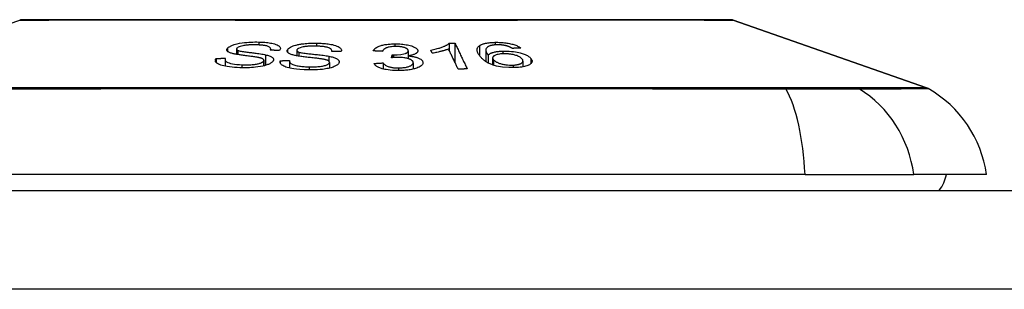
# Model space of a CAD drawing. Header units: inches. Extents: x 19 to 626, y 56 to 294.
# Tile 236 of 256: x 148.732 to 149.717, y 293.754 to 294.024. Entities that reach past the tile are written whole.
import ezdxf

# ---------------------------------------------------------------- set-up
doc = ezdxf.new("R2010")
doc.units = ezdxf.units.IN
doc.header["$MEASUREMENT"] = 0
doc.layers.add('Visible Edges(ANSI)', color=7, linetype='Continuous', lineweight=25)
doc.layers.add('Visible Tangent Edges(ANSI)', color=7, linetype='Continuous', lineweight=25)

msp = doc.modelspace()

# ---------------------------------------------------------------- linework, layer by layer
at = {"layer": 'Visible Edges(ANSI)'}
for p, q in [((148.53859, 293.95588), (148.73213, 294.02362)), ((149.44575, 294.02362), (149.63928, 293.95588)), ((149.16167, 294.00045), (149.16167, 293.99361)), ((149.16753, 294.00051), (149.16753, 293.9812)), ((148.94901, 293.99468), (148.94901, 293.98937)), ((148.98318, 293.99472), (148.98318, 293.99346)), ((149.00932, 293.99342), (149.00932, 293.98786)), ((149.04432, 293.99256), (149.04432, 293.99225)), ((149.10398, 293.98596), (149.10458, 293.98879)), ((149.10458, 293.98879), (149.10458, 293.98602)), ((149.12081, 293.99293), (149.12081, 293.98786)), ((149.14478, 293.99046), (149.14334, 293.99353)), ((149.19828, 293.99369), (149.19828, 293.98221)), ((149.20068, 293.98869), (149.20068, 293.98077)), ((148.92867, 293.98538), (148.92867, 293.98118)), ((148.93754, 293.98402), (148.93754, 293.97753)), ((148.9763, 293.98343), (148.9763, 293.97788)), ((148.99271, 293.98301), (148.99271, 293.98091)), ((149.0021, 293.98299), (149.0021, 293.97563)), ((149.042, 293.98138), (149.042, 293.97559)), ((149.09569, 293.9808), (149.09569, 293.97475)), ((149.12065, 293.98783), (149.12065, 293.98513)), ((149.12576, 293.98103), (149.12576, 293.97464)), ((149.2052, 293.98581), (149.2052, 293.97883)), ((149.23551, 293.9827), (149.23551, 293.97693)), ((149.51763, 293.86898), (148.66025, 293.86898)), ((149.51763, 293.86898), (149.62641, 293.86898)), ((149.69917, 293.86898), (149.62641, 293.86898)), ((84.80894, 293.85323), (150.41394, 293.85323))]:
    msp.add_line(p, q, dxfattribs=at)
at = {"layer": 'Visible Edges(ANSI)', "flags": 128}
for points in [[(149.44414, 294.0239), (149.44371, 294.0239), (149.44244, 294.0239), (149.4403, 294.02391), (149.43732, 294.02392), (149.43349, 294.02393), (149.42883, 294.02394), (149.42337, 294.02395), (149.41712, 294.02397), (149.41008, 294.02398), (149.40225, 294.024), (149.39364, 294.02402), (149.38428, 294.02403), (149.37421, 294.02405), (149.36345, 294.02407), (149.35206, 294.02408), (149.34007, 294.02408), (149.32747, 294.02408), (149.31429, 294.02407), (149.30058, 294.02405), (149.28637, 294.02403), (149.27165, 294.02402), (149.25643, 294.024), (149.24079, 294.02398), (149.22477, 294.02397), (149.20843, 294.02395), (149.19184, 294.02394), (149.17506, 294.02393), (149.1581, 294.02392), (149.14093, 294.02391), (149.12359, 294.0239), (149.10613, 294.0239), (149.08863, 294.0239), (149.07113, 294.0239), (149.05372, 294.0239), (149.03645, 294.02391), (149.01933, 294.02392), (149.00233, 294.02393), (148.98549, 294.02394), (148.96887, 294.02395), (148.95253, 294.02397), (148.93653, 294.02398), (148.92094, 294.024), (148.9058, 294.02402), (148.89113, 294.02403), (148.87692, 294.02405), (148.86321, 294.02407), (148.85005, 294.02408), (148.83749, 294.02408), (148.82553, 294.02408), (148.8142, 294.02407), (148.80352, 294.02405), (148.79353, 294.02403), (148.78425, 294.02402), (148.77568, 294.024), (148.76784, 294.02398), (148.76076, 294.02397), (148.75447, 294.02395), (148.74899, 294.02394), (148.74434, 294.02393), (148.74054, 294.02392), (148.73758, 294.02391), (148.73545, 294.0239), (148.73417, 294.0239), (148.73374, 294.0239)], [(148.94004, 293.99549), (148.94034, 293.99581), (148.94068, 293.99613), (148.94107, 293.99644), (148.94151, 293.99675), (148.942, 293.99706), (148.94254, 293.99736), (148.94312, 293.99766), (148.94374, 293.99795), (148.9444, 293.99824), (148.94509, 293.99852), (148.94583, 293.99879), (148.9467, 293.99908), (148.94802, 293.99948), (148.94982, 293.99994), (148.95211, 294.00042), (148.95454, 294.00082), (148.95691, 294.00113), (148.95917, 294.00136), (148.96125, 294.00153), (148.96326, 294.00165), (148.96526, 294.00172), (148.96726, 294.00177), (148.96923, 294.00177), (148.97119, 294.00174)], [(148.96916, 293.99885), (148.96846, 293.99887), (148.96775, 293.99888), (148.96704, 293.99889), (148.96633, 293.99889), (148.96562, 293.99889), (148.9649, 293.99888), (148.96418, 293.99887), (148.96346, 293.99885), (148.96273, 293.99883), (148.96201, 293.99879), (148.96127, 293.99875), (148.96054, 293.9987), (148.95981, 293.99864), (148.95908, 293.99858), (148.95836, 293.9985), (148.95749, 293.99838), (148.95643, 293.99822), (148.95521, 293.99798), (148.95389, 293.99767), (148.95265, 293.99732), (148.95156, 293.99692), (148.95063, 293.99648), (148.94991, 293.99603), (148.94941, 293.99555)], [(148.98283, 293.99347), (148.98302, 293.99389), (148.98314, 293.99432), (148.98318, 293.99474), (148.98313, 293.99516), (148.98298, 293.99557), (148.98272, 293.99597), (148.98235, 293.99634), (148.98187, 293.9967), (148.98126, 293.99704), (148.98059, 293.99733), (148.97988, 293.99758), (148.97917, 293.99778), (148.97846, 293.99795), (148.97772, 293.9981), (148.97696, 293.99823), (148.97616, 293.99835), (148.97533, 293.99845), (148.97449, 293.99854), (148.97363, 293.99862), (148.97276, 293.99868), (148.97187, 293.99874), (148.97098, 293.99878), (148.97007, 293.99882), (148.96916, 293.99885)], [(148.97119, 294.00174), (148.97278, 294.00169), (148.97435, 294.00162), (148.9759, 294.00153), (148.97742, 294.00142), (148.97891, 294.00128), (148.98036, 294.00112), (148.98177, 294.00093), (148.98313, 294.00071), (148.98445, 294.00046), (148.9858, 294.00017), (148.98713, 293.99981), (148.98842, 293.99939), (148.98962, 293.9989), (148.99065, 293.99836), (148.99143, 293.99782), (148.99201, 293.99728), (148.99241, 293.99677), (148.99267, 293.99628), (148.99283, 293.99579), (148.99288, 293.9953), (148.99284, 293.99481), (148.9927, 293.99431), (148.99247, 293.99382), (148.99215, 293.99331)], [(148.99987, 293.99371), (149.0003, 293.99445), (149.00096, 293.99518), (149.00187, 293.9959), (149.003, 293.99658), (149.00432, 293.99722), (149.00563, 293.99775), (149.00682, 293.99816), (149.00784, 293.99847), (149.00869, 293.99869), (149.00954, 293.9989), (149.01042, 293.9991), (149.01132, 293.99928), (149.01224, 293.99945), (149.01319, 293.9996), (149.01415, 293.99975), (149.01513, 293.99988), (149.01627, 294.00002), (149.01764, 294.00016), (149.01922, 294.00031), (149.02101, 294.00043), (149.02298, 294.00054), (149.02498, 294.0006), (149.02698, 294.00063), (149.02896, 294.00062)], [(149.02896, 294.00062), (149.03049, 294.00059), (149.03201, 294.00054), (149.03352, 294.00048), (149.03502, 294.00039), (149.03649, 294.00028), (149.03794, 294.00015), (149.03936, 294), (149.04076, 293.99982), (149.04212, 293.99962), (149.04348, 293.99938), (149.04495, 293.99908), (149.04648, 293.99871), (149.04801, 293.99825), (149.04947, 293.99771), (149.05069, 293.99713), (149.05165, 293.99655), (149.05239, 293.99599), (149.05295, 293.99546), (149.05336, 293.99493), (149.05367, 293.99441), (149.05386, 293.99387), (149.05394, 293.99334), (149.05392, 293.99279), (149.05381, 293.99224)], [(149.0858, 293.99283), (149.08608, 293.99343), (149.08645, 293.99403), (149.08692, 293.99462), (149.08751, 293.9952), (149.0882, 293.99576), (149.08903, 293.9963), (149.08993, 293.99681), (149.09087, 293.99724), (149.0918, 293.99762), (149.09272, 293.99794), (149.0936, 293.99821), (149.09449, 293.99846), (149.09542, 293.99869), (149.09638, 293.9989), (149.09738, 293.99908), (149.09842, 293.99926), (149.09949, 293.9994), (149.10058, 293.99953), (149.10169, 293.99964), (149.10282, 293.99973), (149.10396, 293.9998), (149.10511, 293.99985), (149.10628, 293.99988), (149.10745, 293.99989)], [(149.10745, 293.99989), (149.10908, 293.99988), (149.11071, 293.99984), (149.11233, 293.99976), (149.11393, 293.99964), (149.1155, 293.99948), (149.11704, 293.99928), (149.11855, 293.99905), (149.11999, 293.99878), (149.12137, 293.99849), (149.12267, 293.99816), (149.12389, 293.9978), (149.12501, 293.99741), (149.12599, 293.99701), (149.12682, 293.99662), (149.12751, 293.99624), (149.12809, 293.99588), (149.12857, 293.99554), (149.12898, 293.9952), (149.12934, 293.99486), (149.12964, 293.99452), (149.12988, 293.99417), (149.13007, 293.99382), (149.1302, 293.99346), (149.13028, 293.99311)], [(149.14334, 293.99353), (149.1448, 293.99385), (149.14618, 293.99416), (149.14747, 293.99447), (149.14869, 293.99479), (149.14983, 293.9951), (149.1509, 293.99541), (149.1519, 293.99571), (149.15284, 293.99602), (149.15371, 293.99631), (149.15452, 293.9966), (149.15527, 293.99689), (149.15597, 293.99717), (149.15662, 293.99744), (149.15722, 293.9977), (149.15777, 293.99795), (149.1583, 293.99821), (149.15882, 293.99847), (149.15932, 293.99874), (149.15979, 293.99901), (149.16023, 293.99929), (149.16065, 293.99957), (149.16102, 293.99986), (149.16137, 294.00015), (149.16167, 294.00045)], [(149.16167, 294.00045), (149.16191, 294.00045), (149.16215, 294.00045), (149.1624, 294.00046), (149.16264, 294.00046), (149.16289, 294.00046), (149.16313, 294.00047), (149.16338, 294.00047), (149.16362, 294.00047), (149.16387, 294.00047), (149.16411, 294.00048), (149.16435, 294.00048), (149.1646, 294.00048), (149.16484, 294.00049), (149.16509, 294.00049), (149.16533, 294.00049), (149.16558, 294.00049), (149.16582, 294.0005), (149.16607, 294.0005), (149.16631, 294.0005), (149.16655, 294.0005), (149.1668, 294.00051), (149.16704, 294.00051), (149.16729, 294.00051), (149.16753, 294.00051)], [(149.16753, 294.00051), (149.16804, 293.99945), (149.16854, 293.99839), (149.16905, 293.99732), (149.16956, 293.99625), (149.17007, 293.99518), (149.17058, 293.9941), (149.17109, 293.99303), (149.1716, 293.99195), (149.17211, 293.99088), (149.17262, 293.9898), (149.17314, 293.98872), (149.17365, 293.98764), (149.17416, 293.98657), (149.17467, 293.98549), (149.17518, 293.98441), (149.17569, 293.98334), (149.1762, 293.98226), (149.17671, 293.98119), (149.17722, 293.98012), (149.17772, 293.97905), (149.17823, 293.97798), (149.17873, 293.97692), (149.17924, 293.97586), (149.17974, 293.9748)], [(149.1919, 293.99801), (149.19226, 293.99826), (149.19265, 293.99849), (149.19306, 293.99873), (149.1935, 293.99895), (149.19398, 293.99917), (149.19448, 293.99938), (149.19501, 293.99958), (149.19557, 293.99977), (149.19616, 293.99996), (149.19678, 294.00013), (149.19742, 294.00029), (149.19809, 294.00044), (149.19878, 294.00058), (149.19951, 294.00071), (149.20025, 294.00083), (149.20101, 294.00094), (149.20179, 294.00103), (149.20259, 294.00112), (149.20341, 294.00119), (149.20423, 294.00126), (149.20508, 294.00131), (149.20593, 294.00136), (149.2068, 294.00139), (149.20767, 294.00142)], [(149.2092, 293.99892), (149.20887, 293.99891), (149.20854, 293.9989), (149.20821, 293.99888), (149.20788, 293.99886), (149.20756, 293.99884), (149.20724, 293.99882), (149.20693, 293.99879), (149.20662, 293.99876), (149.20631, 293.99873), (149.20601, 293.99869), (149.20572, 293.99865), (149.20542, 293.99861), (149.20514, 293.99857), (149.20486, 293.99852), (149.20459, 293.99847), (149.20433, 293.99841), (149.20407, 293.99836), (149.20382, 293.9983), (149.20358, 293.99824), (149.20334, 293.99817), (149.20311, 293.99811), (149.20289, 293.99804), (149.20267, 293.99797), (149.20246, 293.99789)], [(149.20767, 294.00142), (149.20897, 294.00144), (149.21029, 294.00144), (149.21162, 294.00141), (149.21295, 294.00136), (149.21429, 294.00129), (149.21563, 294.00119), (149.21696, 294.00106), (149.21827, 294.0009), (149.21955, 294.00072), (149.2208, 294.00051), (149.22203, 294.00028), (149.22322, 294.00002), (149.22438, 293.99974), (149.22547, 293.99945), (149.22652, 293.99913), (149.22751, 293.9988), (149.22844, 293.99845), (149.22932, 293.99808), (149.23013, 293.99771), (149.23088, 293.99733), (149.23157, 293.99694), (149.2322, 293.99654), (149.23279, 293.99614), (149.23332, 293.99574)], [(149.21919, 293.99784), (149.21882, 293.99794), (149.21844, 293.99803), (149.21805, 293.99811), (149.21766, 293.9982), (149.21727, 293.99828), (149.21686, 293.99835), (149.21645, 293.99842), (149.21604, 293.99849), (149.21563, 293.99855), (149.21521, 293.99861), (149.21479, 293.99867), (149.21437, 293.99871), (149.21395, 293.99876), (149.21352, 293.9988), (149.21309, 293.99883), (149.21265, 293.99886), (149.21222, 293.99889), (149.21178, 293.99891), (149.21135, 293.99892), (149.21091, 293.99893), (149.21048, 293.99893), (149.21005, 293.99893), (149.20962, 293.99893), (149.2092, 293.99892)], [(148.94577, 293.99), (148.94493, 293.99022), (148.94412, 293.99044), (148.94336, 293.99068), (148.94266, 293.99093), (148.942, 293.99119), (148.94141, 293.99147), (148.94089, 293.99176), (148.94046, 293.99204), (148.94013, 293.99232), (148.93987, 293.99258), (148.93968, 293.99282), (148.93954, 293.99305), (148.93944, 293.99325), (148.93938, 293.99345), (148.93934, 293.99365), (148.93932, 293.99385), (148.93933, 293.99405), (148.93936, 293.99425), (148.93942, 293.99446), (148.9395, 293.99466), (148.9396, 293.99487), (148.93973, 293.99507), (148.93987, 293.99528), (148.94004, 293.99549)], [(148.97032, 293.98633), (148.96972, 293.98644), (148.96901, 293.98656), (148.96821, 293.98669), (148.96733, 293.98682), (148.96638, 293.98696), (148.96536, 293.98711), (148.96429, 293.98725), (148.96317, 293.9874), (148.96201, 293.98756), (148.96083, 293.98771), (148.95964, 293.98787), (148.95843, 293.98803), (148.95723, 293.98818), (148.95603, 293.98834), (148.95486, 293.9885), (148.95371, 293.98866), (148.95261, 293.98881), (148.95154, 293.98897), (148.95048, 293.98913), (148.94943, 293.9893), (148.94842, 293.98947), (148.94746, 293.98964), (148.94657, 293.98982), (148.94577, 293.99)], [(148.94941, 293.99555), (148.94932, 293.99545), (148.94925, 293.99535), (148.94919, 293.99525), (148.94913, 293.99515), (148.94909, 293.99504), (148.94905, 293.99494), (148.94903, 293.99484), (148.94902, 293.99474), (148.94902, 293.99464), (148.94903, 293.99454), (148.94905, 293.99445), (148.94908, 293.99435), (148.94913, 293.99425), (148.94918, 293.99416), (148.94925, 293.99407), (148.94933, 293.99398), (148.94943, 293.99389), (148.94953, 293.9938), (148.94964, 293.99371), (148.94977, 293.99363), (148.9499, 293.99355), (148.95005, 293.99347), (148.9502, 293.99339), (148.95037, 293.99332)], [(148.95037, 293.99332), (148.95092, 293.99312), (148.95166, 293.99292), (148.95255, 293.99272), (148.95357, 293.99252), (148.9547, 293.99233), (148.95588, 293.99214), (148.95708, 293.99197), (148.95827, 293.9918), (148.95943, 293.99165), (148.96056, 293.9915), (148.96168, 293.99137), (148.9628, 293.99123), (148.96394, 293.99109), (148.96509, 293.99095), (148.96627, 293.99081), (148.96749, 293.99065), (148.96876, 293.99048), (148.97009, 293.9903), (148.97148, 293.9901), (148.97291, 293.98989), (148.97433, 293.98966), (148.9757, 293.98943), (148.97696, 293.98919), (148.97807, 293.98895)], [(148.97807, 293.98895), (148.97906, 293.98871), (148.98, 293.98845), (148.9809, 293.98817), (148.98175, 293.98788), (148.98254, 293.98757), (148.98327, 293.98725), (148.98393, 293.9869), (148.98448, 293.98656), (148.98493, 293.98622), (148.98528, 293.9859), (148.98555, 293.98559), (148.98575, 293.9853), (148.9859, 293.98503), (148.986, 293.98478), (148.98606, 293.98453), (148.98609, 293.98428), (148.98609, 293.98402), (148.98606, 293.98377), (148.986, 293.98352), (148.98591, 293.98326), (148.9858, 293.98301), (148.98565, 293.98275), (148.98548, 293.9825), (148.98528, 293.98224)], [(148.99215, 293.99331), (148.99177, 293.99332), (148.99138, 293.99333), (148.99099, 293.99334), (148.9906, 293.99334), (148.99021, 293.99335), (148.98982, 293.99336), (148.98944, 293.99336), (148.98905, 293.99337), (148.98866, 293.99338), (148.98827, 293.99338), (148.98788, 293.99339), (148.98749, 293.9934), (148.9871, 293.9934), (148.98672, 293.99341), (148.98633, 293.99342), (148.98594, 293.99342), (148.98555, 293.99343), (148.98516, 293.99343), (148.98477, 293.99344), (148.98438, 293.99345), (148.98399, 293.99345), (148.98361, 293.99346), (148.98322, 293.99346), (148.98283, 293.99347)], [(149.00813, 293.98809), (149.00718, 293.9883), (149.00626, 293.98852), (149.00538, 293.98875), (149.00455, 293.989), (149.00377, 293.98926), (149.00304, 293.98954), (149.00237, 293.98984), (149.00181, 293.99013), (149.00135, 293.99041), (149.00097, 293.99068), (149.00067, 293.99093), (149.00043, 293.99117), (149.00025, 293.99138), (149.00009, 293.99158), (148.99996, 293.99179), (148.99986, 293.992), (148.99978, 293.99221), (148.99973, 293.99242), (148.99969, 293.99263), (148.99969, 293.99284), (148.9997, 293.99306), (148.99974, 293.99328), (148.99979, 293.99349), (148.99987, 293.99371)], [(149.00942, 293.99391), (149.00938, 293.9938), (149.00935, 293.99369), (149.00933, 293.99359), (149.00932, 293.99348), (149.00932, 293.99338), (149.00933, 293.99327), (149.00935, 293.99316), (149.00938, 293.99306), (149.00942, 293.99296), (149.00947, 293.99285), (149.00954, 293.99275), (149.00962, 293.99265), (149.0097, 293.99255), (149.0098, 293.99246), (149.00991, 293.99236), (149.01004, 293.99227), (149.01017, 293.99218), (149.01031, 293.99209), (149.01046, 293.992), (149.01063, 293.99192), (149.0108, 293.99183), (149.01098, 293.99175), (149.01118, 293.99167), (149.01138, 293.9916)], [(149.02814, 293.9976), (149.0275, 293.99761), (149.02685, 293.99761), (149.02621, 293.99761), (149.02556, 293.99761), (149.02491, 293.9976), (149.02427, 293.99759), (149.02362, 293.99757), (149.02297, 293.99755), (149.02232, 293.99753), (149.02166, 293.9975), (149.02101, 293.99746), (149.02036, 293.99741), (149.01972, 293.99736), (149.01908, 293.9973), (149.01844, 293.99724), (149.01781, 293.99716), (149.01719, 293.99708), (149.01658, 293.99699), (149.01578, 293.99685), (149.0143, 293.99652), (149.01252, 293.99599), (149.01103, 293.99536), (149.00997, 293.99465), (149.00942, 293.99391)], [(149.01138, 293.9916), (149.01205, 293.9914), (149.0129, 293.9912), (149.01391, 293.991), (149.01506, 293.99081), (149.0163, 293.99063), (149.01759, 293.99045), (149.01888, 293.99029), (149.02014, 293.99014), (149.02136, 293.99001), (149.02256, 293.98988), (149.02375, 293.98975), (149.02494, 293.98963), (149.02614, 293.98951), (149.02737, 293.98938), (149.02863, 293.98925), (149.02994, 293.98911), (149.0313, 293.98896), (149.03273, 293.9888), (149.03424, 293.98861), (149.03578, 293.98842), (149.03732, 293.98821), (149.0388, 293.98799), (149.04017, 293.98777), (149.04139, 293.98755)], [(149.04431, 293.99225), (149.04431, 293.99282), (149.04419, 293.99338), (149.04393, 293.99394), (149.04352, 293.99447), (149.04293, 293.99499), (149.04216, 293.99547), (149.04126, 293.99588), (149.04038, 293.9962), (149.0396, 293.99643), (149.03895, 293.99659), (149.03829, 293.99674), (149.03759, 293.99687), (149.03688, 293.99699), (149.03614, 293.99709), (149.03538, 293.99719), (149.03461, 293.99727), (149.03383, 293.99734), (149.03303, 293.9974), (149.03223, 293.99746), (149.03142, 293.9975), (149.0306, 293.99754), (149.02979, 293.99756), (149.02897, 293.99759), (149.02814, 293.9976)], [(149.05381, 293.99224), (149.05341, 293.99225), (149.05302, 293.99225), (149.05262, 293.99225), (149.05222, 293.99225), (149.05183, 293.99225), (149.05143, 293.99225), (149.05104, 293.99225), (149.05064, 293.99225), (149.05025, 293.99225), (149.04985, 293.99225), (149.04945, 293.99225), (149.04906, 293.99226), (149.04866, 293.99226), (149.04827, 293.99226), (149.04787, 293.99226), (149.04747, 293.99226), (149.04708, 293.99226), (149.04668, 293.99226), (149.04629, 293.99226), (149.04589, 293.99226), (149.0455, 293.99226), (149.0451, 293.99225), (149.0447, 293.99225), (149.04431, 293.99225)], [(149.09507, 293.99239), (149.09468, 293.99241), (149.09429, 293.99243), (149.09391, 293.99245), (149.09352, 293.99247), (149.09314, 293.99249), (149.09275, 293.99251), (149.09236, 293.99252), (149.09198, 293.99254), (149.09159, 293.99256), (149.0912, 293.99258), (149.09082, 293.9926), (149.09043, 293.99262), (149.09005, 293.99263), (149.08966, 293.99265), (149.08927, 293.99267), (149.08889, 293.99269), (149.0885, 293.99271), (149.08811, 293.99272), (149.08773, 293.99274), (149.08734, 293.99276), (149.08695, 293.99278), (149.08657, 293.99279), (149.08618, 293.99281), (149.0858, 293.99283)], [(149.10797, 293.99726), (149.10667, 293.99723), (149.10539, 293.99716), (149.10414, 293.99706), (149.10295, 293.99691), (149.10181, 293.99671), (149.10081, 293.99649), (149.09999, 293.99627), (149.09935, 293.99606), (149.09884, 293.99587), (149.09837, 293.99568), (149.09795, 293.99548), (149.09756, 293.99527), (149.0972, 293.99505), (149.09687, 293.99483), (149.09658, 293.9946), (149.09631, 293.99436), (149.09607, 293.99412), (149.09586, 293.99388), (149.09567, 293.99364), (149.09551, 293.99339), (149.09537, 293.99314), (149.09525, 293.99289), (149.09515, 293.99264), (149.09507, 293.99239)], [(149.10458, 293.98879), (149.10464, 293.98879), (149.1047, 293.98879), (149.10477, 293.98879), (149.10483, 293.98878), (149.10489, 293.98878), (149.10495, 293.98878), (149.10502, 293.98878), (149.10508, 293.98878), (149.10514, 293.98878), (149.10521, 293.98877), (149.10527, 293.98877), (149.10533, 293.98877), (149.1054, 293.98877), (149.10546, 293.98877), (149.10552, 293.98877), (149.10558, 293.98877), (149.10564, 293.98877), (149.1057, 293.98876), (149.10576, 293.98876), (149.10583, 293.98876), (149.10589, 293.98876), (149.10595, 293.98876), (149.10601, 293.98876), (149.10607, 293.98876)], [(149.10607, 293.98876), (149.10976, 293.9889), (149.11323, 293.98927), (149.11624, 293.98984), (149.11792, 293.9903), (149.11841, 293.99048), (149.1187, 293.9906), (149.11896, 293.99072), (149.11921, 293.99084), (149.11944, 293.99097), (149.11965, 293.99111), (149.11984, 293.99124), (149.12001, 293.99138), (149.12017, 293.99152), (149.12031, 293.99167), (149.12043, 293.99182), (149.12053, 293.99197), (149.12062, 293.99212), (149.12068, 293.99227), (149.12074, 293.99242), (149.12078, 293.99258), (149.1208, 293.99273), (149.12081, 293.99288), (149.12081, 293.99304), (149.12079, 293.99319)], [(149.12079, 293.99319), (149.12074, 293.99346), (149.12064, 293.99373), (149.12049, 293.994), (149.1203, 293.99426), (149.12006, 293.99452), (149.11977, 293.99478), (149.11943, 293.99502), (149.11904, 293.99526), (149.1186, 293.99549), (149.11811, 293.99571), (149.11756, 293.99592), (149.11698, 293.99612), (149.11636, 293.99631), (149.1157, 293.99649), (149.11502, 293.99664), (149.11431, 293.99678), (149.11357, 293.9969), (149.11281, 293.997), (149.11202, 293.99709), (149.11123, 293.99715), (149.11042, 293.9972), (149.10961, 293.99724), (149.10879, 293.99725), (149.10797, 293.99726)], [(149.13028, 293.99311), (149.1303, 293.99287), (149.13029, 293.99263), (149.13025, 293.99239), (149.13019, 293.99215), (149.13009, 293.99192), (149.12997, 293.99169), (149.12982, 293.99146), (149.12963, 293.99123), (149.12942, 293.991), (149.12918, 293.99078), (149.1289, 293.99056), (149.12858, 293.99033), (149.1282, 293.9901), (149.12777, 293.98986), (149.12728, 293.98962), (149.12672, 293.98938), (149.12609, 293.98914), (149.12541, 293.98891), (149.1247, 293.9887), (149.12395, 293.9885), (149.12317, 293.98831), (149.12235, 293.98814), (149.12151, 293.98798), (149.12065, 293.98783)], [(149.16115, 293.9947), (149.16074, 293.99454), (149.16032, 293.99438), (149.15988, 293.99422), (149.15944, 293.99406), (149.15898, 293.9939), (149.15851, 293.99375), (149.15804, 293.9936), (149.15755, 293.99345), (149.15706, 293.9933), (149.15657, 293.99316), (149.15607, 293.99302), (149.15556, 293.99288), (149.15506, 293.99274), (149.15456, 293.99261), (149.15397, 293.99246), (149.15327, 293.99228), (149.15246, 293.99208), (149.15156, 293.99186), (149.15057, 293.99163), (149.14951, 293.99139), (149.14839, 293.99115), (149.14722, 293.99091), (149.14601, 293.99068), (149.14478, 293.99046)], [(149.17066, 293.97458), (149.17026, 293.97542), (149.16987, 293.97625), (149.16948, 293.97708), (149.16908, 293.97792), (149.16868, 293.97876), (149.16829, 293.9796), (149.16789, 293.98043), (149.1675, 293.98127), (149.1671, 293.98211), (149.1667, 293.98295), (149.1663, 293.98379), (149.16591, 293.98464), (149.16551, 293.98548), (149.16511, 293.98632), (149.16471, 293.98716), (149.16432, 293.988), (149.16392, 293.98884), (149.16352, 293.98968), (149.16313, 293.99052), (149.16273, 293.99136), (149.16233, 293.99219), (149.16194, 293.99303), (149.16154, 293.99387), (149.16115, 293.9947)], [(149.19287, 293.98711), (149.19247, 293.9876), (149.19209, 293.98809), (149.19174, 293.98859), (149.1914, 293.98908), (149.19109, 293.98957), (149.1908, 293.99006), (149.19054, 293.99055), (149.19031, 293.99104), (149.19011, 293.99152), (149.18994, 293.992), (149.18981, 293.99247), (149.1897, 293.99294), (149.18964, 293.9934), (149.18961, 293.99385), (149.18962, 293.9943), (149.18968, 293.99474), (149.18977, 293.99518), (149.18991, 293.9956), (149.1901, 293.99602), (149.19034, 293.99644), (149.19064, 293.99684), (149.191, 293.99724), (149.19142, 293.99763), (149.1919, 293.99801)], [(149.20246, 293.99789), (149.20116, 293.99734), (149.20012, 293.99673), (149.19934, 293.99606), (149.19879, 293.99536), (149.19846, 293.99469), (149.19831, 293.9941), (149.19828, 293.99362), (149.1983, 293.99328), (149.19834, 293.993), (149.1984, 293.99272), (149.19848, 293.99244), (149.19858, 293.99215), (149.19869, 293.99186), (149.19882, 293.99157), (149.19896, 293.99128), (149.19912, 293.99098), (149.19929, 293.99069), (149.19946, 293.9904), (149.19965, 293.99011), (149.19984, 293.98982), (149.20004, 293.98953), (149.20025, 293.98925), (149.20047, 293.98897), (149.20068, 293.98869)], [(149.20068, 293.98869), (149.20089, 293.9889), (149.20112, 293.9891), (149.20136, 293.9893), (149.20162, 293.98949), (149.2019, 293.98968), (149.20219, 293.98987), (149.20251, 293.99006), (149.20285, 293.99024), (149.20321, 293.99041), (149.20361, 293.99059), (149.20407, 293.99078), (149.20459, 293.99097), (149.20517, 293.99116), (149.20583, 293.99136), (149.20656, 293.99155), (149.20738, 293.99174), (149.20828, 293.99192), (149.20921, 293.99209), (149.21017, 293.99223), (149.21117, 293.99236), (149.2122, 293.99247), (149.21326, 293.99255), (149.21435, 293.99262), (149.21545, 293.99266)], [(149.21588, 293.98993), (149.2145, 293.98986), (149.21317, 293.98974), (149.21193, 293.98959), (149.21077, 293.98938), (149.2097, 293.98913), (149.20877, 293.98885), (149.208, 293.98857), (149.20738, 293.98829), (149.20691, 293.98804), (149.20653, 293.9878), (149.2062, 293.98756), (149.20591, 293.98731), (149.20568, 293.98705), (149.20549, 293.98679), (149.20535, 293.98652), (149.20525, 293.98624), (149.20521, 293.98596), (149.2052, 293.98568), (149.20525, 293.9854), (149.20533, 293.98511), (149.20545, 293.98483), (149.2056, 293.98454), (149.20579, 293.98426), (149.20601, 293.98397)], [(149.21545, 293.99266), (149.21754, 293.99269), (149.21967, 293.99265), (149.22181, 293.99254), (149.22394, 293.99236), (149.22603, 293.9921), (149.22803, 293.99179), (149.22981, 293.99145), (149.23136, 293.99111), (149.23265, 293.99079), (149.23374, 293.9905), (149.23477, 293.99019), (149.23575, 293.98987), (149.23668, 293.98954), (149.23756, 293.9892), (149.2384, 293.98884), (149.23918, 293.98847), (149.2399, 293.98809), (149.24056, 293.98771), (149.24117, 293.98732), (149.24173, 293.98693), (149.24223, 293.98653), (149.24269, 293.98613), (149.2431, 293.98573), (149.24347, 293.98532)], [(149.23451, 293.98488), (149.23412, 293.9853), (149.23367, 293.98572), (149.23316, 293.98614), (149.23258, 293.98655), (149.23192, 293.98695), (149.23118, 293.98734), (149.23035, 293.98771), (149.22944, 293.98807), (149.22848, 293.9884), (149.22754, 293.98867), (149.22664, 293.9889), (149.22581, 293.98909), (149.22504, 293.98925), (149.22425, 293.9894), (149.22345, 293.98953), (149.22263, 293.98964), (149.22179, 293.98973), (149.22094, 293.98981), (149.2201, 293.98987), (149.21924, 293.98992), (149.21839, 293.98994), (149.21755, 293.98995), (149.21671, 293.98995), (149.21588, 293.98993)], [(149.22473, 293.99532), (149.22456, 293.99543), (149.22438, 293.99555), (149.2242, 293.99566), (149.22401, 293.99577), (149.22381, 293.99589), (149.22362, 293.996), (149.22341, 293.99611), (149.22321, 293.99622), (149.223, 293.99634), (149.22278, 293.99645), (149.22256, 293.99656), (149.22234, 293.99667), (149.22211, 293.99677), (149.22187, 293.99688), (149.22164, 293.99698), (149.2214, 293.99709), (149.22115, 293.99719), (149.22089, 293.99729), (149.22063, 293.99738), (149.22036, 293.99748), (149.22008, 293.99758), (149.21979, 293.99767), (149.21949, 293.99776), (149.21919, 293.99784)], [(149.23332, 293.99574), (149.23296, 293.99572), (149.2326, 293.9957), (149.23225, 293.99569), (149.23189, 293.99567), (149.23153, 293.99565), (149.23117, 293.99564), (149.23082, 293.99562), (149.23046, 293.9956), (149.2301, 293.99559), (149.22974, 293.99557), (149.22938, 293.99555), (149.22903, 293.99554), (149.22867, 293.99552), (149.22831, 293.9955), (149.22795, 293.99548), (149.2276, 293.99547), (149.22724, 293.99545), (149.22688, 293.99543), (149.22652, 293.99541), (149.22616, 293.9954), (149.22581, 293.99538), (149.22545, 293.99536), (149.22509, 293.99534), (149.22473, 293.99532)], [(148.95244, 293.97604), (148.94978, 293.97617), (148.94715, 293.97635), (148.94457, 293.97656), (148.94208, 293.97683), (148.93981, 293.97714), (148.93786, 293.97747), (148.93617, 293.97781), (148.93463, 293.97819), (148.93323, 293.97862), (148.93198, 293.97908), (148.93087, 293.97958), (148.92998, 293.9801), (148.92928, 293.9806), (148.92874, 293.9811), (148.92836, 293.98156), (148.9281, 293.98199), (148.92792, 293.98241), (148.92783, 293.98282), (148.9278, 293.98324), (148.92784, 293.98367), (148.92795, 293.98409), (148.92813, 293.98452), (148.92836, 293.98495), (148.92867, 293.98538)], [(148.92867, 293.98538), (148.92905, 293.98539), (148.92943, 293.98539), (148.92982, 293.98539), (148.9302, 293.98539), (148.93059, 293.98539), (148.93097, 293.9854), (148.93136, 293.9854), (148.93174, 293.9854), (148.93213, 293.9854), (148.93251, 293.9854), (148.9329, 293.9854), (148.93328, 293.9854), (148.93367, 293.98541), (148.93405, 293.98541), (148.93444, 293.98541), (148.93482, 293.98541), (148.93521, 293.98541), (148.93559, 293.98541), (148.93597, 293.98541), (148.93636, 293.98541), (148.93674, 293.98541), (148.93713, 293.98541), (148.93751, 293.98542), (148.9379, 293.98542)], [(148.9379, 293.98542), (148.93779, 293.98517), (148.9377, 293.98493), (148.93763, 293.98469), (148.93757, 293.98445), (148.93754, 293.98421), (148.93754, 293.98397), (148.93755, 293.98373), (148.9376, 293.9835), (148.93767, 293.98327), (148.93777, 293.98304), (148.93791, 293.98281), (148.93808, 293.98259), (148.93828, 293.98237), (148.93856, 293.98212), (148.93899, 293.98183), (148.93961, 293.9815), (148.94046, 293.98113), (148.94159, 293.98075), (148.94306, 293.98036), (148.94486, 293.97998), (148.94702, 293.97963), (148.94939, 293.97934), (148.95187, 293.97913), (148.95444, 293.97899)], [(148.98528, 293.98224), (148.98494, 293.98186), (148.98454, 293.98149), (148.98408, 293.98112), (148.98356, 293.98076), (148.98297, 293.9804), (148.98234, 293.98005), (148.98164, 293.97972), (148.9809, 293.97939), (148.98011, 293.97907), (148.97928, 293.97877), (148.97833, 293.97845), (148.97699, 293.97806), (148.97519, 293.97761), (148.97293, 293.97715), (148.97048, 293.97676), (148.9681, 293.97647), (148.96588, 293.97626), (148.96388, 293.97611), (148.96195, 293.97601), (148.96003, 293.97595), (148.95811, 293.97592), (148.9562, 293.97593), (148.95431, 293.97597), (148.95244, 293.97604)], [(148.95444, 293.97899), (148.95619, 293.97893), (148.95795, 293.9789), (148.95973, 293.97891), (148.96152, 293.97895), (148.96319, 293.97903), (148.96464, 293.97913), (148.96587, 293.97924), (148.96692, 293.97936), (148.96794, 293.97949), (148.96893, 293.97965), (148.96989, 293.97982), (148.97081, 293.98003), (148.97166, 293.98025), (148.97241, 293.98048), (148.97304, 293.9807), (148.97356, 293.98091), (148.97397, 293.98109), (148.97434, 293.98127), (148.97467, 293.98145), (148.97497, 293.98164), (148.97524, 293.98183), (148.97548, 293.98202), (148.97569, 293.98222), (148.97587, 293.98242)], [(148.97587, 293.98242), (148.97605, 293.98267), (148.97619, 293.98292), (148.97627, 293.98316), (148.9763, 293.98341), (148.97628, 293.98366), (148.9762, 293.9839), (148.97606, 293.98413), (148.97588, 293.98434), (148.97567, 293.98454), (148.97543, 293.98471), (148.97517, 293.98487), (148.97489, 293.98502), (148.9746, 293.98515), (148.97428, 293.98528), (148.97395, 293.98541), (148.9736, 293.98553), (148.97322, 293.98564), (148.97284, 293.98575), (148.97244, 293.98586), (148.97203, 293.98596), (148.97161, 293.98606), (148.97119, 293.98615), (148.97076, 293.98624), (148.97032, 293.98633)], [(149.02088, 293.97381), (149.01653, 293.97396), (149.01238, 293.97422), (149.00898, 293.97453), (149.00633, 293.97486), (149.00435, 293.97518), (149.00273, 293.97549), (149.00121, 293.97584), (148.99979, 293.97623), (148.99847, 293.97666), (148.99728, 293.97712), (148.99626, 293.9776), (148.99541, 293.97807), (148.99471, 293.97853), (148.99415, 293.97897), (148.99371, 293.97938), (148.99336, 293.97977), (148.99308, 293.98016), (148.99286, 293.98056), (148.9927, 293.98096), (148.99259, 293.98136), (148.99254, 293.98177), (148.99255, 293.98218), (148.99261, 293.98259), (148.99271, 293.98301)], [(148.99271, 293.98301), (148.99311, 293.98301), (148.9935, 293.98302), (148.99389, 293.98303), (148.99428, 293.98304), (148.99467, 293.98305), (148.99506, 293.98306), (148.99545, 293.98307), (148.99585, 293.98307), (148.99624, 293.98308), (148.99663, 293.98309), (148.99702, 293.9831), (148.99741, 293.98311), (148.9978, 293.98312), (148.99819, 293.98312), (148.99859, 293.98313), (148.99898, 293.98314), (148.99937, 293.98315), (148.99976, 293.98315), (149.00015, 293.98316), (149.00054, 293.98317), (149.00093, 293.98318), (149.00133, 293.98319), (149.00172, 293.98319), (149.00211, 293.9832)], [(149.00211, 293.9832), (149.00211, 293.98278), (149.00216, 293.98236), (149.00227, 293.98194), (149.00245, 293.98153), (149.0027, 293.98112), (149.00303, 293.98072), (149.00344, 293.98034), (149.00395, 293.97996), (149.00458, 293.9796), (149.00535, 293.97925), (149.00628, 293.97891), (149.00733, 293.97859), (149.00843, 293.97831), (149.00958, 293.97806), (149.01073, 293.97785), (149.01187, 293.97766), (149.01302, 293.9775), (149.01419, 293.97736), (149.01539, 293.97723), (149.01661, 293.97713), (149.01785, 293.97704), (149.01911, 293.97697), (149.02038, 293.97692), (149.02166, 293.97688)], [(149.03465, 293.98472), (149.03398, 293.98483), (149.03321, 293.98494), (149.03235, 293.98505), (149.03139, 293.98518), (149.03037, 293.9853), (149.02927, 293.98543), (149.02812, 293.98556), (149.02692, 293.9857), (149.02568, 293.98584), (149.02441, 293.98598), (149.02313, 293.98612), (149.02184, 293.98626), (149.02055, 293.9864), (149.01927, 293.98654), (149.01801, 293.98669), (149.01678, 293.98683), (149.0156, 293.98697), (149.01445, 293.98711), (149.0133, 293.98726), (149.01216, 293.98742), (149.01106, 293.98758), (149.01, 293.98774), (149.00902, 293.98792), (149.00813, 293.98809)], [(149.05146, 293.98083), (149.05127, 293.98043), (149.05101, 293.98003), (149.05069, 293.97964), (149.05031, 293.97925), (149.04986, 293.97887), (149.04934, 293.9785), (149.04877, 293.97814), (149.04814, 293.97779), (149.04744, 293.97744), (149.04664, 293.97708), (149.04573, 293.97672), (149.0447, 293.97635), (149.04353, 293.97599), (149.04225, 293.97565), (149.0409, 293.97534), (149.03949, 293.97506), (149.03803, 293.97481), (149.03652, 293.97458), (149.03487, 293.97438), (149.03274, 293.97416), (149.03011, 293.97397), (149.02706, 293.97383), (149.02396, 293.97378), (149.02088, 293.97381)], [(149.02166, 293.97688), (149.02289, 293.97686), (149.02413, 293.97686), (149.02537, 293.97687), (149.02661, 293.97689), (149.02785, 293.97694), (149.02909, 293.977), (149.03031, 293.97709), (149.03152, 293.9772), (149.03271, 293.97732), (149.03387, 293.97747), (149.035, 293.97765), (149.03608, 293.97786), (149.0371, 293.97809), (149.03804, 293.97836), (149.03884, 293.97863), (149.0395, 293.9789), (149.04003, 293.97915), (149.04046, 293.97939), (149.04082, 293.97962), (149.04112, 293.97985), (149.04138, 293.98008), (149.0416, 293.98033), (149.04177, 293.98057), (149.04189, 293.98082)], [(149.04189, 293.98082), (149.04197, 293.98107), (149.042, 293.98131), (149.04199, 293.98155), (149.04193, 293.9818), (149.04182, 293.98203), (149.04166, 293.98227), (149.04145, 293.9825), (149.0412, 293.98271), (149.04093, 293.98291), (149.04062, 293.98309), (149.0403, 293.98325), (149.03996, 293.9834), (149.03961, 293.98354), (149.03923, 293.98367), (149.03883, 293.9838), (149.03842, 293.98392), (149.03798, 293.98404), (149.03753, 293.98415), (149.03707, 293.98426), (149.0366, 293.98436), (149.03611, 293.98446), (149.03563, 293.98455), (149.03514, 293.98464), (149.03465, 293.98472)], [(149.04139, 293.98755), (149.04249, 293.98731), (149.04355, 293.98706), (149.04458, 293.9868), (149.04557, 293.98651), (149.0465, 293.98621), (149.04737, 293.98589), (149.04817, 293.98555), (149.04888, 293.9852), (149.04948, 293.98487), (149.04997, 293.98454), (149.05037, 293.98423), (149.05069, 293.98394), (149.05094, 293.98366), (149.05114, 293.98341), (149.05131, 293.98316), (149.05144, 293.9829), (149.05154, 293.98265), (149.05162, 293.98239), (149.05166, 293.98213), (149.05168, 293.98187), (149.05166, 293.98161), (149.05162, 293.98135), (149.05156, 293.98109), (149.05146, 293.98083)], [(149.08655, 293.98024), (149.08693, 293.98027), (149.08731, 293.98029), (149.0877, 293.98032), (149.08808, 293.98034), (149.08846, 293.98036), (149.08884, 293.98039), (149.08922, 293.98041), (149.0896, 293.98043), (149.08998, 293.98046), (149.09036, 293.98048), (149.09074, 293.98051), (149.09112, 293.98053), (149.0915, 293.98055), (149.09188, 293.98058), (149.09226, 293.9806), (149.09264, 293.98062), (149.09303, 293.98064), (149.09341, 293.98067), (149.09379, 293.98069), (149.09417, 293.98071), (149.09455, 293.98074), (149.09493, 293.98076), (149.09531, 293.98078), (149.09569, 293.9808)], [(149.11135, 293.97314), (149.10918, 293.97315), (149.10701, 293.97321), (149.10487, 293.97333), (149.10276, 293.97352), (149.10072, 293.97376), (149.09884, 293.97406), (149.09723, 293.97438), (149.09589, 293.9747), (149.09479, 293.97499), (149.09388, 293.97527), (149.09302, 293.97555), (149.09221, 293.97585), (149.09145, 293.97617), (149.09073, 293.97649), (149.09007, 293.97683), (149.08946, 293.97718), (149.08891, 293.97755), (149.08842, 293.97791), (149.08798, 293.97829), (149.08759, 293.97867), (149.08726, 293.97906), (149.08698, 293.97945), (149.08674, 293.97984), (149.08655, 293.98024)], [(149.09569, 293.9808), (149.09602, 293.98038), (149.09639, 293.97995), (149.09681, 293.97953), (149.09729, 293.97911), (149.09781, 293.97871), (149.09841, 293.97831), (149.09908, 293.97793), (149.09984, 293.97757), (149.10067, 293.97723), (149.10149, 293.97696), (149.10226, 293.97674), (149.10297, 293.97657), (149.10359, 293.97644), (149.10421, 293.97632), (149.10484, 293.97621), (149.10548, 293.97612), (149.10614, 293.97604), (149.10682, 293.97597), (149.1075, 293.97591), (149.1082, 293.97587), (149.10891, 293.97583), (149.10962, 293.97581), (149.11034, 293.9758), (149.11105, 293.9758)], [(149.11039, 293.98637), (149.11012, 293.98637), (149.10986, 293.98637), (149.10959, 293.98636), (149.10932, 293.98635), (149.10906, 293.98634), (149.10879, 293.98633), (149.10853, 293.98632), (149.10826, 293.98631), (149.10799, 293.98629), (149.10771, 293.98628), (149.10744, 293.98626), (149.10717, 293.98624), (149.1069, 293.98622), (149.10663, 293.9862), (149.10636, 293.98618), (149.10609, 293.98616), (149.10582, 293.98614), (149.10555, 293.98611), (149.10528, 293.98609), (149.10502, 293.98607), (149.10476, 293.98604), (149.1045, 293.98602), (149.10424, 293.98599), (149.10398, 293.98596)], [(149.12574, 293.98134), (149.12568, 293.98163), (149.12559, 293.98192), (149.12545, 293.98221), (149.12527, 293.98249), (149.12505, 293.98278), (149.12478, 293.98306), (149.12446, 293.98333), (149.12409, 293.9836), (149.12368, 293.98387), (149.12322, 293.98412), (149.12272, 293.98436), (149.12217, 293.98459), (149.12158, 293.98482), (149.12093, 293.98504), (149.12017, 293.98527), (149.11931, 293.98549), (149.11835, 293.9857), (149.1173, 293.98589), (149.11621, 293.98605), (149.11509, 293.98618), (149.11393, 293.98627), (149.11276, 293.98634), (149.11157, 293.98637), (149.11039, 293.98637)], [(149.11105, 293.9758), (149.11226, 293.97583), (149.11345, 293.97588), (149.11463, 293.97596), (149.11577, 293.97607), (149.11687, 293.97622), (149.11792, 293.97639), (149.11893, 293.9766), (149.11986, 293.97682), (149.1207, 293.97706), (149.12144, 293.97731), (149.12209, 293.97755), (149.12267, 293.97779), (149.12321, 293.97805), (149.1237, 293.97831), (149.12414, 293.97858), (149.12453, 293.97887), (149.12487, 293.97916), (149.12515, 293.97946), (149.12537, 293.97977), (149.12555, 293.98008), (149.12567, 293.98039), (149.12574, 293.9807), (149.12576, 293.98102), (149.12574, 293.98134)], [(149.1355, 293.98138), (149.13551, 293.98065), (149.13534, 293.97993), (149.13499, 293.97922), (149.13443, 293.97853), (149.13368, 293.97787), (149.13273, 293.97723), (149.13162, 293.97663), (149.13045, 293.97611), (149.12927, 293.97567), (149.12815, 293.97529), (149.12713, 293.97499), (149.12612, 293.97473), (149.12506, 293.97448), (149.12396, 293.97425), (149.12282, 293.97404), (149.12163, 293.97386), (149.12041, 293.97369), (149.11917, 293.97355), (149.11791, 293.97343), (149.11663, 293.97334), (149.11532, 293.97326), (149.11401, 293.9732), (149.11268, 293.97316), (149.11135, 293.97314)], [(149.12065, 293.98783), (149.12144, 293.98776), (149.12221, 293.98769), (149.12298, 293.9876), (149.12374, 293.98751), (149.12448, 293.9874), (149.12521, 293.98728), (149.12593, 293.98716), (149.12663, 293.98702), (149.12732, 293.98687), (149.12798, 293.98671), (149.12861, 293.98654), (149.12923, 293.98636), (149.12981, 293.98617), (149.1304, 293.98595), (149.13107, 293.98569), (149.13179, 293.98537), (149.13253, 293.98498), (149.13325, 293.98454), (149.13391, 293.98404), (149.13445, 293.98352), (149.13487, 293.98299), (149.13518, 293.98246), (149.13538, 293.98192), (149.1355, 293.98138)], [(149.22794, 293.97615), (149.22146, 293.97612), (149.21499, 293.97666), (149.20913, 293.97772), (149.20556, 293.97871), (149.20441, 293.97911), (149.20348, 293.97947), (149.20259, 293.97984), (149.20175, 293.98023), (149.20096, 293.98062), (149.20021, 293.98103), (149.1995, 293.98143), (149.19883, 293.98184), (149.19819, 293.98226), (149.19758, 293.98269), (149.197, 293.98312), (149.19645, 293.98356), (149.19591, 293.984), (149.19541, 293.98444), (149.19493, 293.98489), (149.19447, 293.98533), (149.19404, 293.98578), (149.19363, 293.98623), (149.19324, 293.98667), (149.19287, 293.98711)], [(149.20601, 293.98397), (149.20628, 293.98367), (149.20658, 293.98338), (149.20691, 293.98309), (149.20728, 293.9828), (149.20768, 293.98251), (149.20812, 293.98223), (149.20859, 293.98195), (149.2091, 293.98168), (149.20964, 293.98141), (149.21022, 293.98114), (149.21084, 293.98088), (149.2115, 293.98062), (149.2122, 293.98037), (149.21295, 293.98013), (149.21375, 293.97989), (149.21459, 293.97968), (149.21546, 293.97948), (149.21637, 293.9793), (149.21731, 293.97914), (149.21854, 293.97896), (149.22015, 293.97878), (149.22198, 293.97865), (149.22383, 293.9786), (149.22564, 293.97863)], [(149.22564, 293.97863), (149.22639, 293.97867), (149.22711, 293.97872), (149.22782, 293.97879), (149.2285, 293.97887), (149.22916, 293.97896), (149.2298, 293.97907), (149.23041, 293.97919), (149.23098, 293.97933), (149.23152, 293.97948), (149.23202, 293.97964), (149.23249, 293.97981), (149.23293, 293.97999), (149.23333, 293.98017), (149.2337, 293.98037), (149.23404, 293.98057), (149.23442, 293.98083), (149.23481, 293.98117), (149.23516, 293.98159), (149.23541, 293.9821), (149.23551, 293.98264), (149.23545, 293.9832), (149.23525, 293.98376), (149.23493, 293.98432), (149.23451, 293.98488)], [(149.24347, 293.98532), (149.24386, 293.98481), (149.24418, 293.98431), (149.24441, 293.9838), (149.24457, 293.9833), (149.24464, 293.9828), (149.24462, 293.9823), (149.24451, 293.9818), (149.24432, 293.9813), (149.24403, 293.98081), (149.24365, 293.98033), (149.24317, 293.97987), (149.2426, 293.97942), (149.24193, 293.979), (149.24116, 293.9786), (149.24027, 293.97822), (149.23929, 293.97787), (149.23819, 293.97754), (149.23698, 293.97724), (149.23567, 293.97696), (149.23425, 293.97672), (149.23276, 293.97652), (149.2312, 293.97636), (149.2296, 293.97624), (149.22794, 293.97615)], [(149.17974, 293.9748), (149.17936, 293.97479), (149.17898, 293.97478), (149.1786, 293.97477), (149.17823, 293.97477), (149.17785, 293.97476), (149.17747, 293.97475), (149.17709, 293.97474), (149.17671, 293.97473), (149.17633, 293.97472), (149.17595, 293.97471), (149.17558, 293.9747), (149.1752, 293.9747), (149.17482, 293.97469), (149.17444, 293.97468), (149.17406, 293.97467), (149.17368, 293.97466), (149.17331, 293.97465), (149.17293, 293.97464), (149.17255, 293.97463), (149.17217, 293.97462), (149.17179, 293.97461), (149.17141, 293.9746), (149.17104, 293.97459), (149.17066, 293.97458)]]:
    msp.add_lwpolyline(points, dxfattribs=at)
at = {"layer": 'Visible Edges(ANSI)'}
for centre, radius, start, end in [((148.73375, 294.01898), 0.00492, 90.17314, 109.29005), ((149.44412, 294.01898), 0.00492, 70.70995, 89.82686), ((149.63603, 293.94659), 0.00984, 60.18311, 70.70995), ((149.5822, 293.85266), 0.11811, 7.9413, 60.18311), ((149.62043, 293.87685), 0.03937, 323.1301, 348.46304)]:
    msp.add_arc(centre, radius, start, end, dxfattribs=at)
at = {"layer": 'Visible Tangent Edges(ANSI)'}
for p, q in [((149.63928, 293.95588), (149.44575, 294.02362)), ((148.97119, 294.00174), (148.97119, 293.99877)), ((149.02896, 294.00062), (149.02896, 293.99759)), ((149.10745, 293.99989), (149.10745, 293.99725)), ((149.20767, 294.00142), (149.20767, 293.99885)), ((148.94004, 293.99549), (148.94004, 293.9924)), ((148.95037, 293.99332), (148.95037, 293.98915)), ((148.97807, 293.98895), (148.97807, 293.97837)), ((148.99987, 293.99371), (148.99987, 293.99197)), ((149.01138, 293.9916), (149.01138, 293.98753)), ((149.10607, 293.98876), (149.10607, 293.98616)), ((149.13028, 293.99311), (149.13028, 293.99254)), ((149.1919, 293.99801), (149.1919, 293.98835)), ((149.21545, 293.99266), (149.21545, 293.98991)), ((148.95444, 293.97899), (148.95444, 293.97597)), ((148.97587, 293.98242), (148.97587, 293.97777)), ((149.04139, 293.98755), (149.04139, 293.98256)), ((149.04189, 293.98082), (149.04189, 293.97556)), ((149.1355, 293.98138), (149.1355, 293.98055)), ((149.20601, 293.98397), (149.20601, 293.97856)), ((149.24347, 293.98532), (149.24347, 293.98014)), ((149.02166, 293.97688), (149.02166, 293.9738)), ((149.11105, 293.9758), (149.11105, 293.97314)), ((149.22564, 293.97863), (149.22564, 293.97608)), ((149.49774, 293.95592), (149.49727, 293.95592)), ((149.56966, 293.95592), (149.56949, 293.95592)), ((150.41394, 293.75423), (84.80894, 293.75423))]:
    msp.add_line(p, q, dxfattribs=at)
at = {"layer": 'Visible Tangent Edges(ANSI)', "flags": 128}
for points in [[(148.73213, 294.02362), (148.73228, 294.02362), (148.73274, 294.02362), (148.7335, 294.02363), (148.73457, 294.02363), (148.73594, 294.02364), (148.7376, 294.02365), (148.73957, 294.02366), (148.74182, 294.02367), (148.74437, 294.02368), (148.74721, 294.0237), (148.75033, 294.02371), (148.75374, 294.02373), (148.75743, 294.02374), (148.76139, 294.02376), (148.76564, 294.02377), (148.77016, 294.02379), (148.77496, 294.02381), (148.78001, 294.02383), (148.78531, 294.02384), (148.79086, 294.02386), (148.79666, 294.02388), (148.8027, 294.02389), (148.80897, 294.02391), (148.81548, 294.02392)], [(148.81548, 294.02392), (148.81718, 294.02393), (148.81889, 294.02393), (148.82061, 294.02394), (148.82235, 294.02394), (148.82411, 294.02394), (148.82588, 294.02394), (148.82766, 294.02394), (148.82946, 294.02395), (148.83127, 294.02395), (148.83309, 294.02395), (148.83493, 294.02395), (148.83679, 294.02395), (148.83865, 294.02395), (148.84053, 294.02395), (148.84243, 294.02395), (148.84433, 294.02395), (148.84625, 294.02394), (148.84819, 294.02394), (148.85013, 294.02394), (148.85209, 294.02394), (148.85407, 294.02394), (148.85605, 294.02393), (148.85805, 294.02393), (148.86006, 294.02392)], [(148.86006, 294.02392), (148.87625, 294.02389), (148.89314, 294.02386), (148.91068, 294.02383), (148.92889, 294.02379), (148.94771, 294.02376), (148.96703, 294.02373), (148.98675, 294.0237), (149.00678, 294.02367), (149.02701, 294.02365), (149.04744, 294.02363), (149.06809, 294.02362), (149.08887, 294.02362), (149.10966, 294.02362), (149.13037, 294.02363), (149.15088, 294.02365), (149.17118, 294.02367), (149.19119, 294.0237), (149.21085, 294.02373), (149.23011, 294.02376), (149.2489, 294.02379), (149.26716, 294.02383), (149.28476, 294.02386), (149.30165, 294.02389), (149.31781, 294.02392)], [(149.31781, 294.02392), (149.31982, 294.02393), (149.32181, 294.02393), (149.32379, 294.02394), (149.32576, 294.02394), (149.32771, 294.02394), (149.32966, 294.02394), (149.33159, 294.02394), (149.3335, 294.02395), (149.33541, 294.02395), (149.3373, 294.02395), (149.33918, 294.02395), (149.34105, 294.02395), (149.3429, 294.02395), (149.34474, 294.02395), (149.34656, 294.02395), (149.34838, 294.02395), (149.35018, 294.02394), (149.35196, 294.02394), (149.35374, 294.02394), (149.3555, 294.02394), (149.35724, 294.02394), (149.35897, 294.02393), (149.36069, 294.02393), (149.3624, 294.02392)], [(149.3624, 294.02392), (149.36893, 294.02391), (149.37524, 294.02389), (149.38132, 294.02388), (149.38715, 294.02386), (149.39272, 294.02384), (149.39804, 294.02382), (149.4031, 294.02381), (149.40788, 294.02379), (149.41239, 294.02377), (149.41662, 294.02376), (149.42058, 294.02374), (149.42425, 294.02373), (149.42765, 294.02371), (149.43076, 294.0237), (149.43359, 294.02368), (149.43613, 294.02367), (149.43838, 294.02366), (149.44033, 294.02365), (149.44199, 294.02364), (149.44334, 294.02363), (149.44439, 294.02363), (149.44514, 294.02362), (149.4456, 294.02362), (149.44575, 294.02362)], [(148.7123, 293.95496), (148.74561, 293.95498), (148.77923, 293.95501), (148.81314, 293.95503), (148.84729, 293.95505), (148.88164, 293.95507), (148.91616, 293.95509), (148.9508, 293.9551), (148.98551, 293.95512), (149.02026, 293.95513), (149.05499, 293.95513), (149.08972, 293.95513), (149.12444, 293.95513), (149.15914, 293.95512), (149.1938, 293.95512), (149.22838, 293.9551), (149.26283, 293.95509), (149.29713, 293.95507), (149.33125, 293.95505), (149.3652, 293.95503), (149.39892, 293.95501), (149.4324, 293.95498), (149.46561, 293.95496), (149.49852, 293.95493)], [(149.49727, 293.95592), (149.46448, 293.95592), (149.4314, 293.95591), (149.39804, 293.95591), (149.36443, 293.95591), (149.3306, 293.9559), (149.29657, 293.9559), (149.26238, 293.9559), (149.22802, 293.95589), (149.19353, 293.95589), (149.15896, 293.95588), (149.12435, 293.95588), (149.08972, 293.95588), (149.05508, 293.95588), (149.02043, 293.95588), (148.98578, 293.95589), (148.95115, 293.95589), (148.91661, 293.9559), (148.8822, 293.9559), (148.84795, 293.9559), (148.81391, 293.95591), (148.78011, 293.95591), (148.74661, 293.95591), (148.71343, 293.95592)], [(149.56949, 293.95592), (149.56795, 293.95592), (149.56626, 293.95592), (149.56442, 293.95592), (149.56243, 293.95592), (149.56031, 293.95592), (149.55804, 293.95592), (149.55564, 293.95592), (149.55311, 293.95592), (149.55045, 293.95592), (149.54766, 293.95592), (149.54475, 293.95592), (149.54172, 293.95592), (149.53857, 293.95592), (149.53532, 293.95592), (149.53196, 293.95592), (149.5285, 293.95592), (149.52494, 293.95592), (149.52129, 293.95592), (149.51755, 293.95592), (149.51374, 293.95592), (149.50984, 293.95592), (149.50587, 293.95592), (149.50184, 293.95592), (149.49774, 293.95592)], [(149.49852, 293.95493), (149.50272, 293.95492), (149.50685, 293.95491), (149.51092, 293.9549), (149.51491, 293.95489), (149.51883, 293.95488), (149.52266, 293.95488), (149.5264, 293.95487), (149.53005, 293.95487), (149.53359, 293.95487), (149.53703, 293.95486), (149.54037, 293.95486), (149.54358, 293.95486), (149.54668, 293.95486), (149.54966, 293.95486), (149.5525, 293.95487), (149.55522, 293.95487), (149.55779, 293.95487), (149.56023, 293.95488), (149.56253, 293.95488), (149.56468, 293.95489), (149.56668, 293.9549), (149.56853, 293.95491), (149.57022, 293.95492), (149.57176, 293.95493)], [(149.63928, 293.95588), (149.63916, 293.95588), (149.6388, 293.95588), (149.63819, 293.95588), (149.63734, 293.95588), (149.63624, 293.95589), (149.6349, 293.95589), (149.63331, 293.95589), (149.63148, 293.95589), (149.62941, 293.95589), (149.62709, 293.9559), (149.62453, 293.9559), (149.62173, 293.9559), (149.61868, 293.9559), (149.6154, 293.9559), (149.61187, 293.95591), (149.60811, 293.95591), (149.60411, 293.95591), (149.59988, 293.95591), (149.59542, 293.95591), (149.59072, 293.95591), (149.58579, 293.95592), (149.58064, 293.95592), (149.5753, 293.95592), (149.56966, 293.95592)], [(149.57176, 293.95493), (149.57732, 293.95495), (149.58269, 293.95496), (149.58782, 293.95497), (149.59272, 293.95498), (149.59739, 293.95499), (149.60183, 293.95501), (149.60604, 293.95502), (149.61001, 293.95503), (149.61375, 293.95504), (149.61724, 293.95505), (149.6205, 293.95506), (149.62353, 293.95507), (149.62631, 293.95508), (149.62885, 293.95509), (149.63114, 293.9551), (149.6332, 293.9551), (149.63501, 293.95511), (149.63658, 293.95512), (149.63791, 293.95512), (149.639, 293.95513), (149.63984, 293.95513), (149.64044, 293.95513), (149.64081, 293.95513), (149.64093, 293.95513)]]:
    msp.add_lwpolyline(points, dxfattribs=at)
at = {"layer": 'Visible Tangent Edges(ANSI)'}
msp.add_arc((149.44412, 294.01898), 0.00492, 70.70995, 89.82686, dxfattribs=at)
for centre, major_axis, ratio, start_param, end_param in [((149.4969, 293.94641), (0.00003, 0.00984), 0.32572, 5.760249, 6.023956), ((149.47903, 293.85266), (0, 0.11811), 0.32996, 4.850991, 5.75935), ((149.56711, 293.94641), (-0.00008, 0.00984), 0.945463, 5.751833, 6.01554), ((149.51599, 293.85266), (0, 0.11811), 0.943995, 4.850991, 5.75935)]:
    msp.add_ellipse(centre, major_axis=major_axis, ratio=ratio, start_param=start_param, end_param=end_param, dxfattribs=at)

doc.saveas('drawing.dxf')
